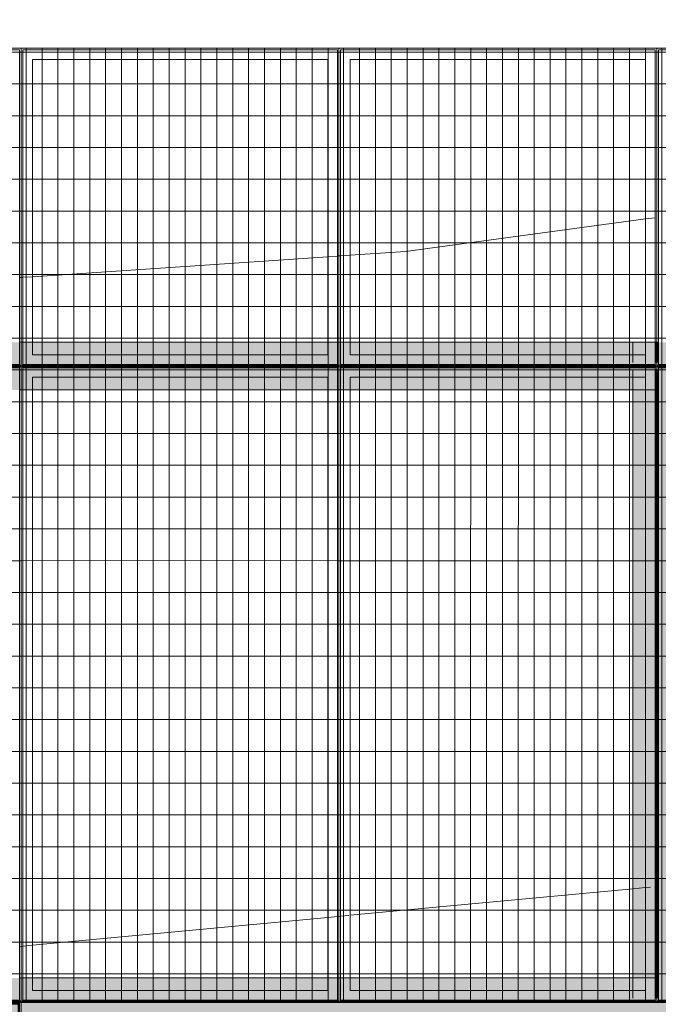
# Model space of a CAD drawing. Header units: metres. Extents: x -373759 to -373409, y 810976 to 811228.
# Tile 55 of 153: x -373624.39 to -373622.38, y 811117.88 to 811120.97. Entities that reach past the tile are written whole.
import ezdxf

# ---------------------------------------------------------------- set-up
doc = ezdxf.new("R2010")
doc.units = ezdxf.units.M
doc.header["$XCLIPFRAME"] = 2
doc.layers.add('A-GENM', color=7, linetype='Continuous', lineweight=5)
doc.layers.add('S-BEAM', color=7, linetype='Continuous', lineweight=5)
for name, color, linetype, lineweight, true_color in [('BASE ALAMEDA JULIO MULLER 1_explodidoR01_dwg', 7, 'Continuous', 5, 0x767676), ('Curva_Intermediária', 7, 'Continuous', 9, 0x656565), ('Curva_Mestra', 7, 'Continuous', 40, 0xa55200)]:
    doc.layers.add(name, color=color, linetype=linetype, lineweight=lineweight, true_color=true_color)
picture_1 = doc.add_image_def('image1.jpg', size_in_pixel=(999, 584))
pattern_1 = [(90, (3125.54, -1874.46), (100, -6e-15), []), (0, (3125.54, -1874.46), (0, -50), [])]
pattern_2 = [(270, (3125.54, 1874.46), (100, 6e-15), []), (0, (3125.54, 1874.46), (0, 50), [])]

# ---------------------------------------------------------------- blocks, each defined once
blk = doc.blocks.new('BASE ALAMEDA JULIO MULLER 1_explodidoR01_dwg-478056-PISTA INFERIOR PARTE 1')
at = {"layer": 'Curva_Intermediária', "color": 9, "lineweight": 5, "true_color": 0xc0c0c0}
for p, q in [((1976.9, 892016), (1967.9, 892017.7)), ((2004.8, 892010.8), (1977.3, 892015.9)), ((2925.5, 891840.9), (2007, 892010.4)), ((2955.2, 891835.4), (2925.5, 891840.9)), ((2964.4, 891833.7), (2955.8, 891835.3)), ((2991.1, 891828.8), (2965.1, 891833.6)), ((3873.8, 891665.9), (2994.7, 891828.2)), ((3913.3, 891658.6), (3873.8, 891665.9)), ((3928.4, 891655.9), (3913.3, 891658.6))]:
    blk.add_line(p, q, dxfattribs=at)
at = {"layer": 'Curva_Mestra', "color": 9, "lineweight": 5, "true_color": 0xc0c0c0}
for p, q in [((2542.9, 894042.1), (2550, 894040.6)), ((2551.4, 894040.4), (2580.8, 894034.1)), ((2580.8, 894034.1), (3492.7, 893841)), ((3492.7, 893841), (3522.1, 893834.7)), ((3523.8, 893834.4), (3530.2, 893833)), ((3531.9, 893832.7), (3561.3, 893826.4)), ((3561.3, 893826.4), (3732.5, 893790.2)), ((3732.5, 893790.2), (4487.1, 893682.4)), ((4487.1, 893682.4), (4517.1, 893678.1))]:
    blk.add_line(p, q, dxfattribs=at)
blk = doc.blocks.new('_EME_ GRADEX PISO 2X1  - _EME_ GRADEX PISO 2X1 -3874312-PISTA INFERIOR PARTE 1')
at = {"layer": 'A-GENM', "true_color": 0xaaaaaa}
h = blk.add_hatch(dxfattribs=at)
h.set_pattern_fill('FP_2', color=253, style=0, pattern_type=2)
h.set_pattern_definition([(0, (0, 0), (0, -100), []), (270, (0, 0), (-50, -3e-15), [])])
h.paths.add_polyline_path([(5, 8), (1992, 8), (1992, 992), (5, 992), (5, 366.5)], flags=0)
at = {"layer": 'A-GENM', "color": 253, "true_color": 0xaaaaaa}
for p, q in [((2000, 1000), (0, 1000)), ((0, 1000), (0, 0)), ((0, 0), (0, 1000)), ((0, 1000), (2000, 1000)), ((5, 5), (5, 995)), ((5, 995), (1995, 995)), ((5, 995), (1995, 995)), ((5, 992), (5, 995)), ((5, 8), (5, 992)), ((1992, 992), (5, 992)), ((5, 992), (5, 8)), ((5, 8), (5, 992)), ((5, 992), (1992, 992)), ((1992, 8), (1992, 992)), ((1992, 992), (1992, 8)), ((1995, 995), (1995, 5)), ((1995, 995), (1995, 5)), ((2000, 0), (2000, 1000)), ((2000, 1000), (2000, 0)), ((35, 965), (35, 35)), ((1965, 965), (35, 965)), ((35, 965), (1965, 965)), ((35, 35), (35, 965)), ((1965, 35), (1965, 965)), ((1965, 965), (1965, 35)), ((35, 35), (1965, 35)), ((1965, 35), (35, 35)), ((0, 0), (2000, 0)), ((2000, 0), (0, 0)), ((5, 5), (5, 8)), ((5, 8), (1992, 8)), ((1992, 8), (5, 8)), ((1995, 5), (5, 5)), ((1995, 5), (5, 5))]:
    blk.add_line(p, q, dxfattribs=at)
blk = doc.blocks.new('_EME_ GRADEX PISO 3X1  - _EME_ GRADEX PISO 3X1 -3771449-PISTA INFERIOR PARTE 1')
at = {"layer": 'A-GENM', "true_color": 0xaaaaaa}
h = blk.add_hatch(dxfattribs=at)
h.set_pattern_fill('FP_4', color=253, style=0, pattern_type=2)
h.set_pattern_definition(pattern_1)
h.paths.add_polyline_path([(0, 0), (3000, 0), (3000, 1000), (0, 1000), (0, 366.5)], flags=0)
at = {"layer": 'A-GENM', "color": 253, "true_color": 0xaaaaaa}
for p, q in [((0, 0), (0, 1000)), ((0, 1000), (2000, 1000)), ((2000, 1000), (0, 1000)), ((0, 1000), (0, 0)), ((0, 0), (0, 1000)), ((0, 1000), (3000, 1000)), ((3000, 1000), (0, 1000)), ((0, 1000), (0, 0)), ((5, 5), (5, 995)), ((5, 995), (1995, 995)), ((5, 995), (1995, 995)), ((5, 5), (5, 995)), ((1995, 995), (1995, 5)), ((1995, 995), (1995, 5)), ((2000, 1000), (2000, 0)), ((2000, 0), (2000, 1000)), ((2000, 0), (2000, 1000)), ((2000, 1000), (3000, 1000)), ((3000, 1000), (2000, 1000)), ((2000, 1000), (2000, 0)), ((2005, 5), (2005, 995)), ((2005, 995), (2995, 995)), ((2005, 995), (2995, 995)), ((2005, 5), (2005, 995)), ((2995, 995), (2995, 5)), ((2995, 995), (2995, 5)), ((3000, 1000), (3000, 0)), ((3000, 0), (3000, 1000)), ((3000, 1000), (3000, 0)), ((3000, 0), (3000, 1000)), ((1965, 965), (35, 965)), ((35, 965), (35, 35)), ((35, 35), (35, 965)), ((35, 965), (1965, 965)), ((1965, 35), (1965, 965)), ((1965, 965), (1965, 35)), ((2035, 965), (2035, 35)), ((2965, 965), (2035, 965)), ((2035, 965), (2965, 965)), ((2035, 35), (2035, 965)), ((2965, 35), (2965, 965)), ((2965, 965), (2965, 35)), ((35, 35), (1965, 35)), ((1965, 35), (35, 35)), ((2035, 35), (2965, 35)), ((2965, 35), (2035, 35)), ((2000, 0), (0, 0)), ((0, 0), (2000, 0)), ((3000, 0), (0, 0)), ((0, 0), (3000, 0)), ((1995, 5), (5, 5)), ((1995, 5), (5, 5)), ((3000, 0), (2000, 0)), ((2000, 0), (3000, 0)), ((2995, 5), (2005, 5)), ((2995, 5), (2005, 5))]:
    blk.add_line(p, q, dxfattribs=at)
blk = doc.blocks.new('_EME_ GRADEX PISO 3X1  - _EME_ GRADEX PISO 3X1 -V184-PISTA INFERIOR PARTE 1')
at = {"layer": 'A-GENM', "true_color": 0xaaaaaa}
h = blk.add_hatch(dxfattribs=at)
h.set_pattern_fill('FP_1', color=253, style=0, pattern_type=2)
h.set_pattern_definition(pattern_2)
h.paths.add_polyline_path([(0, -1000), (3000, -1000), (3000, 0), (0, 0), (0, -807.5)], flags=0)
at = {"layer": 'A-GENM', "color": 253, "true_color": 0xaaaaaa}
for p, q in [((0, -1000), (0, 0)), ((0, 0), (2000, 0)), ((2000, 0), (0, 0)), ((0, 0), (0, -1000)), ((0, -1000), (0, 0)), ((0, 0), (3000, 0)), ((3000, 0), (0, 0)), ((0, 0), (0, -1000)), ((2000, 0), (2000, -1000)), ((2000, -1000), (2000, 0)), ((3000, 0), (3000, -1000)), ((3000, -1000), (3000, 0)), ((5, -5), (1995, -5)), ((5, -995), (5, -5)), ((5, -5), (1995, -5)), ((5, -995), (5, -5)), ((1995, -5), (1995, -995)), ((1995, -5), (1995, -995)), ((2000, -1000), (2000, 0)), ((2000, 0), (3000, 0)), ((3000, 0), (2000, 0)), ((2000, 0), (2000, -1000)), ((2005, -5), (2995, -5)), ((2005, -995), (2005, -5)), ((2005, -5), (2995, -5)), ((2005, -995), (2005, -5)), ((2995, -5), (2995, -995)), ((2995, -5), (2995, -995)), ((3000, 0), (3000, -1000)), ((3000, -1000), (3000, 0)), ((1965, -35), (35, -35)), ((35, -35), (35, -965)), ((35, -965), (35, -35)), ((35, -35), (1965, -35)), ((1965, -965), (1965, -35)), ((1965, -35), (1965, -965)), ((2965, -35), (2035, -35)), ((2035, -35), (2035, -965)), ((2035, -965), (2035, -35)), ((2035, -35), (2965, -35)), ((2965, -965), (2965, -35)), ((2965, -35), (2965, -965)), ((35, -965), (1965, -965)), ((1965, -965), (35, -965)), ((2035, -965), (2965, -965)), ((2965, -965), (2035, -965)), ((2000, -1000), (0, -1000)), ((0, -1000), (2000, -1000)), ((3000, -1000), (0, -1000)), ((0, -1000), (3000, -1000)), ((1995, -995), (5, -995)), ((1995, -995), (5, -995)), ((3000, -1000), (2000, -1000)), ((2000, -1000), (3000, -1000)), ((2995, -995), (2005, -995)), ((2995, -995), (2005, -995))]:
    blk.add_line(p, q, dxfattribs=at)
blk = doc.blocks.new('_EME_ GRADEX PISO 3X1  - _EME_ GRADEX PISO 3X1 -V185-PISTA INFERIOR PARTE 1')
at = {"layer": 'A-GENM', "true_color": 0xaaaaaa}
h = blk.add_hatch(dxfattribs=at)
h.set_pattern_fill('FP_4', color=253, style=0, pattern_type=2)
h.set_pattern_definition(pattern_1)
h.paths.add_polyline_path([(0, 0), (3000, 0), (3000, 1000), (0, 1000), (0, 557.8)], flags=0)
at = {"layer": 'A-GENM', "color": 253, "true_color": 0xaaaaaa}
for p, q in [((0, 0), (0, 1000)), ((0, 1000), (2000, 1000)), ((2000, 1000), (0, 1000)), ((0, 1000), (0, 0)), ((0, 0), (0, 1000)), ((0, 1000), (3000, 1000)), ((3000, 1000), (0, 1000)), ((0, 1000), (0, 0)), ((5, 5), (5, 995)), ((5, 995), (1995, 995)), ((5, 995), (1995, 995)), ((5, 5), (5, 995)), ((1995, 995), (1995, 5)), ((1995, 995), (1995, 5)), ((2000, 1000), (2000, 0)), ((2000, 0), (2000, 1000)), ((2000, 0), (2000, 1000)), ((2000, 1000), (3000, 1000)), ((3000, 1000), (2000, 1000)), ((2000, 1000), (2000, 0)), ((2005, 5), (2005, 995)), ((2005, 995), (2995, 995)), ((2005, 995), (2995, 995)), ((2005, 5), (2005, 995)), ((2995, 995), (2995, 5)), ((2995, 995), (2995, 5)), ((3000, 1000), (3000, 0)), ((3000, 0), (3000, 1000)), ((3000, 1000), (3000, 0)), ((3000, 0), (3000, 1000)), ((1965, 965), (35, 965)), ((35, 965), (35, 35)), ((35, 35), (35, 965)), ((35, 965), (1965, 965)), ((1965, 35), (1965, 965)), ((1965, 965), (1965, 35)), ((2035, 965), (2035, 35)), ((2965, 965), (2035, 965)), ((2035, 965), (2965, 965)), ((2035, 35), (2035, 965)), ((2965, 35), (2965, 965)), ((2965, 965), (2965, 35)), ((35, 35), (1965, 35)), ((1965, 35), (35, 35)), ((2035, 35), (2965, 35)), ((2965, 35), (2035, 35)), ((2000, 0), (0, 0)), ((0, 0), (2000, 0)), ((3000, 0), (0, 0)), ((0, 0), (3000, 0)), ((1995, 5), (5, 5)), ((1995, 5), (5, 5)), ((3000, 0), (2000, 0)), ((2000, 0), (3000, 0)), ((2995, 5), (2005, 5)), ((2995, 5), (2005, 5))]:
    blk.add_line(p, q, dxfattribs=at)
blk = doc.blocks.new('_EME_ GRADEX PISO 3X1  - _EME_ GRADEX PISO 3X1 -3587918-PISTA INFERIOR PARTE 1')
at = {"layer": 'A-GENM', "true_color": 0xaaaaaa}
h = blk.add_hatch(dxfattribs=at)
h.set_pattern_fill('FP_1', color=253, style=0, pattern_type=2)
h.set_pattern_definition(pattern_2)
h.paths.add_polyline_path([(0, -1000), (3000, -1000), (3000, 0), (0, 0), (0, -502.1)], flags=0)
at = {"layer": 'A-GENM', "color": 253, "true_color": 0xaaaaaa}
for p, q in [((0, -1000), (0, 0)), ((0, 0), (2000, 0)), ((2000, 0), (0, 0)), ((0, 0), (0, -1000)), ((0, -1000), (0, 0)), ((0, 0), (3000, 0)), ((3000, 0), (0, 0)), ((0, 0), (0, -1000)), ((2000, 0), (2000, -1000)), ((2000, -1000), (2000, 0)), ((3000, 0), (3000, -1000)), ((3000, -1000), (3000, 0)), ((5, -5), (1995, -5)), ((5, -995), (5, -5)), ((5, -5), (1995, -5)), ((5, -995), (5, -5)), ((1995, -5), (1995, -995)), ((1995, -5), (1995, -995)), ((2000, -1000), (2000, 0)), ((2000, 0), (3000, 0)), ((3000, 0), (2000, 0)), ((2000, 0), (2000, -1000)), ((2005, -5), (2995, -5)), ((2005, -995), (2005, -5)), ((2005, -5), (2995, -5)), ((2005, -995), (2005, -5)), ((2995, -5), (2995, -995)), ((2995, -5), (2995, -995)), ((3000, 0), (3000, -1000)), ((3000, -1000), (3000, 0)), ((1965, -35), (35, -35)), ((35, -35), (35, -965)), ((35, -965), (35, -35)), ((35, -35), (1965, -35)), ((1965, -965), (1965, -35)), ((1965, -35), (1965, -965)), ((2965, -35), (2035, -35)), ((2035, -35), (2035, -965)), ((2035, -965), (2035, -35)), ((2035, -35), (2965, -35)), ((2965, -965), (2965, -35)), ((2965, -35), (2965, -965)), ((35, -965), (1965, -965)), ((1965, -965), (35, -965)), ((2035, -965), (2965, -965)), ((2965, -965), (2035, -965)), ((2000, -1000), (0, -1000)), ((0, -1000), (2000, -1000)), ((3000, -1000), (0, -1000)), ((0, -1000), (3000, -1000)), ((1995, -995), (5, -995)), ((1995, -995), (5, -995)), ((3000, -1000), (2000, -1000)), ((2000, -1000), (3000, -1000)), ((2995, -995), (2005, -995)), ((2995, -995), (2005, -995))]:
    blk.add_line(p, q, dxfattribs=at)
blk = doc.blocks.new('M_W-Wide Flange - VIGA I 25X15-3696382-PISTA INFERIOR PARTE 1')
at = {"layer": 'S-BEAM'}
for p, q in [((-37.5, 2.7), (-41.3, 2.7)), ((-23.2, 2.7), (-26.2, 2.7)), ((-18.9, 2.7), (-22.1, 2.7)), ((37.5, 2.7), (-17.7, 2.7)), ((1887.5, 2.7), (37.5, 2.7)), ((1946, 2.7), (1887.5, 2.7)), ((1950.2, 2.7), (1947.2, 2.7)), ((1976.8, 2.7), (1973.8, 2.7)), ((1981.1, 2.7), (1977.9, 2.7)), ((2037.5, 2.7), (1982.3, 2.7)), ((-37.5, -2.8), (-41.3, -2.8)), ((-23.2, -2.8), (-26.2, -2.8)), ((-18.9, -2.8), (-22.1, -2.8)), ((37.5, -2.8), (-17.7, -2.8)), ((1887.5, -2.8), (37.5, -2.8)), ((1946, -2.8), (1887.5, -2.8)), ((1950.2, -2.8), (1947.2, -2.8)), ((1976.8, -2.8), (1973.8, -2.8)), ((1981.1, -2.8), (1977.9, -2.8)), ((2037.5, -2.8), (1982.3, -2.8))]:
    blk.add_line(p, q, dxfattribs=at)
blk = doc.blocks.new('M_W-Wide Flange - VIGA I 15X17-3833969-PISTA INFERIOR PARTE 1')
at = {"layer": 'S-BEAM', "true_color": 0xff8080, "transparency": 33554432}
h = blk.add_hatch(color=11, dxfattribs=at)
h.paths.add_polyline_path([(-10510, 75), (-11490, 75), (-11490, 19.8), (-10510, 19.8)], flags=0)
h.paths.add_polyline_path([(11488.8, 19.8), (11488.8, 75), (-10510, 75), (-10510, 19.8), (-7337.4, 19.8), (11485.1, 19.8)], flags=0)
h.paths.add_polyline_path([(10455, 35), (10455, 35), (10485, 35)], flags=0)
h.paths.add_polyline_path([(8455, 35), (8455, 35), (8485, 35)], flags=0)
h.paths.add_polyline_path([(6455, 35), (6455, 35), (6485, 35)], flags=0)
h.paths.add_polyline_path([(4455, 35), (4455, 35), (4485, 35)], flags=0)
h.paths.add_polyline_path([(2455, 35), (2455, 35), (2485, 35)], flags=0)
h = blk.add_hatch(color=11, dxfattribs=at)
h.paths.add_polyline_path([(11488.8, -75), (11488.8, 75), (-11490, 75), (-11490, -75), (11485, -75)], flags=0)
h.paths.add_polyline_path([(10485, -5), (10485, -5), (10490, -5)], flags=0)
h.paths.add_polyline_path([(8485, -5), (8485, -5), (8490, -5)], flags=0)
h.paths.add_polyline_path([(6485, -5), (6485, -5), (6490, -5)], flags=0)
h.paths.add_polyline_path([(4485, -5), (4485, -5), (4490, -5)], flags=0)
h.paths.add_polyline_path([(2485, -5), (2485, -5), (2490, -5)], flags=0)
h.paths.add_polyline_path([(485, -5), (485, -5), (490, -5)], flags=0)
h.paths.add_polyline_path([(-1515, -5), (-1515, -5), (-1510, -5)], flags=0)
h.paths.add_polyline_path([(-3515, -5), (-3515, -5), (-3510, -5)], flags=0)
h.paths.add_polyline_path([(-3545, -5), (-3545, -5), (-3528.6, -5)], flags=0)
h.paths.add_polyline_path([(-5515, -5), (-5515, -5), (-5510, -5)], flags=0)
h.paths.add_polyline_path([(-7515, -5), (-7515, -5), (-7510, -5)], flags=0)
h.paths.add_polyline_path([(-9515, -5), (-9515, -5), (-9510, -5)], flags=0)
h.paths.add_polyline_path([(1490, 0), (1490, 5), (1490, 5)], flags=0)
h.paths.add_polyline_path([(-6510, 0), (-6510, 5), (-6510, 5)], flags=0)
h.paths.add_polyline_path([(9490, 0), (9490, 5), (9490, 5)], flags=0)
h.paths.add_polyline_path([(7490, 0), (7490, 5), (7490, 5)], flags=0)
h.paths.add_polyline_path([(7495, 0), (7495, 0), (7525, 0)], flags=0)
h.paths.add_polyline_path([(5495, 0), (5495, 0), (5525, 0)], flags=0)
h.paths.add_polyline_path([(5490, 0), (5490, 5), (5490, 5)], flags=0)
h.paths.add_polyline_path([(3490, 0), (3490, 5), (3490, 5)], flags=0)
h.paths.add_polyline_path([(-510, 0), (-510, 5), (-510, 5)], flags=0)
h.paths.add_polyline_path([(-505, 0), (-505, 0), (-475, 0)], flags=0)
h.paths.add_polyline_path([(-2505, 0), (-2505, 0), (-2475, 0)], flags=0)
h.paths.add_polyline_path([(-2510, 0), (-2510, 5), (-2510, 5)], flags=0)
h.paths.add_polyline_path([(-4510, 0), (-4510, 5), (-4510, 5), (-4510, 0)], flags=0)
h.paths.add_polyline_path([(-6505, 0), (-6505, 0), (-6475, 0)], flags=0)
h.paths.add_polyline_path([(-8505, 0), (-8505, 0), (-8475, 0)], flags=0)
h.paths.add_polyline_path([(-8510, 0), (-8510, 5), (-8510, 5)], flags=0)
h.paths.add_polyline_path([(-10510, 0), (-10510, 5), (-10510, 5)], flags=0)
h = blk.add_hatch(color=11, dxfattribs=at)
h.paths.add_polyline_path([(11488.8, 2.7), (11488.8, 19.8), (-11490, 19.7), (-11490, 2.7), (11487.2, 2.7)], flags=0)
h.paths.add_polyline_path([(495, 5), (495, 5), (525, 5)], flags=0)
h.paths.add_polyline_path([(-8515, 5), (-8515, 5), (-8524.5, 4.9)], flags=0)
h.paths.add_polyline_path([(280.2, 5), (280.2, 5), (455, 5)], flags=0)
h.paths.add_polyline_path([(-475, 5), (-475, 5), (-354.6, 5)], flags=0)
h.paths.add_polyline_path([(-10515, 5), (-10515, 5), (-10522, 5)], flags=0)
h = blk.add_hatch(color=11, dxfattribs=at)
h.paths.add_polyline_path([(11488.8, -19.7), (11487.3, -2.8), (-11490, -5.5), (-11490, -19.7), (11485, -19.7)], flags=0)
h.paths.add_polyline_path([(10525, -5), (10525, -5), (10583.8, -5)], flags=0)
h.paths.add_polyline_path([(10485, -5), (10485, -5), (10490, -5)], flags=0)
h.paths.add_polyline_path([(10490, -5), (10490, -5), (10495, -5)], flags=0)
h.paths.add_polyline_path([(8455, -5), (8455, -5), (8485, -5)], flags=0)
h.paths.add_polyline_path([(10525, -3.3), (10525, -3.3), (11071.6, -3.3)], flags=0)
h = blk.add_hatch(color=11, dxfattribs=at)
h.paths.add_polyline_path([(10490, -19.7), (10489.9, -19.7), (-11490, -20), (-11490, -75), (10490, -75)], flags=0)
h.paths.add_polyline_path([(11488.8, -75), (11488.8, -19.7), (10490, -19.7), (10490.2, -75), (11485, -75)], flags=0)
at = {"layer": 'S-BEAM', "color": 1, "true_color": 0xff0000}
for p, q in [((-7505.4, 75), (-7514.7, 75)), ((-7514.7, 75), (-7505.4, 75)), ((-7514.7, 75), (-7505.4, 75)), ((-7514.7, 75), (-7505.4, 75)), ((-7476.3, 75), (-7505, 75)), ((-7505, 75), (-7476.3, 75)), ((-7505, 75), (-7476.3, 75)), ((-7505, 75), (-7476.3, 75)), ((-6545, 75), (-7475, 75)), ((-7475, 75), (-6545, 75)), ((-7475, 75), (-6545, 75)), ((-7475, 75), (-6545, 75)), ((-6515, 75), (-6543.8, 75)), ((-6543.8, 75), (-6515, 75)), ((-6543.8, 75), (-6515, 75)), ((-6543.8, 75), (-6515, 75)), ((-6505.4, 75), (-6514.7, 75)), ((-6514.7, 75), (-6505.4, 75)), ((-6514.7, 75), (-6505.4, 75)), ((-6514.7, 75), (-6505.4, 75)), ((-6476.3, 75), (-6505, 75)), ((-6505, 75), (-6476.3, 75)), ((-6505, 75), (-6476.3, 75)), ((-6505, 75), (-6476.3, 75)), ((-5545, 75), (-6475, 75)), ((-6475, 75), (-5545, 75)), ((-6475, 75), (-5545, 75)), ((-6475, 75), (-5545, 75)), ((-5515, 75), (-5543.8, 75)), ((-5543.8, 75), (-5515, 75)), ((-5543.8, 75), (-5515, 75)), ((-5543.8, 75), (-5515, 75)), ((-5505.4, 75), (-5514.7, 75)), ((-5514.7, 75), (-5505.4, 75)), ((-5514.7, 75), (-5505.4, 75)), ((-5514.7, 75), (-5505.4, 75)), ((-7515, -75), (-7510.2, -75)), ((-7515, -75), (-7510.2, -75)), ((-7515, -75), (-7510.2, -75)), ((-7515, -75), (-7510.2, -75)), ((-7509.8, -75), (-7505, -75)), ((-7509.8, -75), (-7505, -75)), ((-7509.8, -75), (-7505, -75)), ((-7509.8, -75), (-7505, -75)), ((-7503.9, -75), (-7475, -75)), ((-7503.9, -75), (-7475, -75)), ((-7503.9, -75), (-7475, -75)), ((-7503.9, -75), (-7475, -75)), ((-7475, -75), (-6545, -75)), ((-7475, -75), (-6545, -75)), ((-7475, -75), (-6545, -75)), ((-7475, -75), (-6545, -75)), ((-6545, -75), (-6516.1, -75)), ((-6545, -75), (-6516.1, -75)), ((-6545, -75), (-6516.1, -75)), ((-6545, -75), (-6516.1, -75)), ((-6515, -75), (-6510.2, -75)), ((-6515, -75), (-6510.2, -75)), ((-6515, -75), (-6510.2, -75)), ((-6515, -75), (-6510.2, -75)), ((-6509.8, -75), (-6505, -75)), ((-6509.8, -75), (-6505, -75)), ((-6509.8, -75), (-6505, -75)), ((-6509.8, -75), (-6505, -75)), ((-6503.9, -75), (-6475, -75)), ((-6503.9, -75), (-6475, -75)), ((-6503.9, -75), (-6475, -75)), ((-6503.9, -75), (-6475, -75)), ((-6475, -75), (-5545, -75)), ((-6475, -75), (-5545, -75)), ((-6475, -75), (-5545, -75)), ((-6475, -75), (-5545, -75)), ((-5545, -75), (-5516.1, -75)), ((-5545, -75), (-5516.1, -75)), ((-5545, -75), (-5516.1, -75)), ((-5545, -75), (-5516.1, -75)), ((-5515, -75), (-5510.2, -75)), ((-5515, -75), (-5510.2, -75)), ((-5515, -75), (-5510.2, -75)), ((-5515, -75), (-5510.2, -75)), ((-5509.8, -75), (-5505, -75)), ((-5509.8, -75), (-5505, -75)), ((-5509.8, -75), (-5505, -75)), ((-5509.8, -75), (-5505, -75))]:
    blk.add_line(p, q, dxfattribs=at)
at = {"layer": 'S-BEAM'}
for p, q in [((-7512.8, 2.7), (-8507.2, 2.7)), ((-6512.8, 2.7), (-7507.2, 2.7)), ((-5512.8, 2.7), (-6507.2, 2.7)), ((-4512.8, 2.7), (-5507.2, 2.7)), ((-7512.7, -2.8), (-8507.3, -2.8)), ((-6512.7, -2.8), (-7507.3, -2.8)), ((-5512.7, -2.8), (-6507.3, -2.8)), ((-4512.7, -2.8), (-5507.3, -2.8))]:
    blk.add_line(p, q, dxfattribs=at)
blk = doc.blocks.new('M_W-Wide Flange - VIGA I 15X17-V340-PISTA INFERIOR PARTE 1')
at = {"layer": 'S-BEAM', "true_color": 0xff8080, "transparency": 33554432}
h = blk.add_hatch(color=11, dxfattribs=at)
h.paths.add_polyline_path([(-10510, 75), (-11490, 75), (-11490, 19.8), (-10510, 19.8)], flags=0)
h.paths.add_polyline_path([(11488.8, 19.8), (11488.8, 75), (-10510, 75), (-10510, 19.8), (-7337.3, 19.8), (11485, 19.8)], flags=0)
h = blk.add_hatch(color=11, dxfattribs=at)
h.paths.add_polyline_path([(-3510, -5.9), (-3510, -5), (-3510, -5)], flags=0)
h.paths.add_polyline_path([(6490, -5.9), (6490, -5), (6490, -5)], flags=0)
h.paths.add_polyline_path([(11488.8, -75), (11488.8, 75), (-11490, 75), (-11490, -75), (11485, -75)], flags=0)
h.paths.add_polyline_path([(2490, -5), (2490, -5), (2490, 0)], flags=0)
h.paths.add_polyline_path([(-7510, -5), (-7510, -5), (-7510, 0)], flags=0)
h.paths.add_polyline_path([(7495, 0), (7495, 0), (7897.7, 0)], flags=0)
h.paths.add_polyline_path([(1495, 0), (1495, 0), (1490, 0)], flags=0)
h.paths.add_polyline_path([(1490, 0), (1490, 0), (1490, 5)], flags=0)
h.paths.add_polyline_path([(495, 0), (495, 0), (915, 0)], flags=0)
h.paths.add_polyline_path([(-3505, 0), (-3505, 0), (-2893.8, 0)], flags=0)
h.paths.add_polyline_path([(1490, 0), (1495, 5), (1495, 5)], flags=0)
h.paths.add_polyline_path([(-8505, 0), (-8505, 0), (-7972.1, 0)], flags=0)
h.paths.add_polyline_path([(-10505, 0), (-10505, 0), (-9876.5, 0)], flags=0)
h.paths.add_polyline_path([(-10510, 0), (-10510, 5), (-10510, 5)], flags=0)
h = blk.add_hatch(color=11, dxfattribs=at)
h.paths.add_polyline_path([(11488.8, 2.7), (11488.8, 19.8), (-11490, 19.7), (-11490, 2.7), (11487.2, 2.7)], flags=0)
h.paths.add_polyline_path([(280.2, 5), (280.2, 5), (455, 5)], flags=0)
h.paths.add_polyline_path([(-10510, 5), (-10510, 5), (-10510, 5)], flags=0)
h = blk.add_hatch(color=11, dxfattribs=at)
h.paths.add_polyline_path([(11488.8, -19.7), (11487.3, -2.8), (-11490, -5.5), (-11490, -19.7), (11485, -19.7)], flags=0)
h.paths.add_polyline_path([(11071.7, -5), (11071.7, -5), (11396.1, -5)], flags=0)
h.paths.add_polyline_path([(10525, -3.3), (10525, -3.3), (11071.7, -3.3)], flags=0)
at = {"layer": 'S-BEAM', "color": 1, "true_color": 0xff0000}
for p, q in [((-7505.2, 75), (-7514.8, 75)), ((-7514.8, 75), (-7505.2, 75)), ((-7514.8, 75), (-7505.2, 75)), ((-7514.8, 75), (-7505.2, 75)), ((-7475.6, 75), (-7505, 75)), ((-7505, 75), (-7475.6, 75)), ((-7505, 75), (-7475.6, 75)), ((-7505, 75), (-7475.6, 75)), ((-6545, 75), (-7475, 75)), ((-7475, 75), (-6545, 75)), ((-7475, 75), (-6545, 75)), ((-7475, 75), (-6545, 75)), ((-6515, 75), (-6544.4, 75)), ((-6544.4, 75), (-6515, 75)), ((-6544.4, 75), (-6515, 75)), ((-6544.4, 75), (-6515, 75)), ((-6505.2, 75), (-6514.8, 75)), ((-6514.8, 75), (-6505.2, 75)), ((-6514.8, 75), (-6505.2, 75)), ((-6514.8, 75), (-6505.2, 75)), ((-6475.6, 75), (-6505, 75)), ((-6505, 75), (-6475.6, 75)), ((-6505, 75), (-6475.6, 75)), ((-6505, 75), (-6475.6, 75)), ((-5545, 75), (-6475, 75)), ((-6475, 75), (-5545, 75)), ((-6475, 75), (-5545, 75)), ((-6475, 75), (-5545, 75)), ((-5515, 75), (-5544.4, 75)), ((-5544.4, 75), (-5515, 75)), ((-5544.4, 75), (-5515, 75)), ((-5544.4, 75), (-5515, 75)), ((-5505.2, 75), (-5514.8, 75)), ((-5514.8, 75), (-5505.2, 75)), ((-5514.8, 75), (-5505.2, 75)), ((-5514.8, 75), (-5505.2, 75))]:
    blk.add_line(p, q, dxfattribs=at)
at = {"layer": 'S-BEAM'}
for p, q in [((-7512.8, 2.7), (-8507.2, 2.7)), ((-6512.8, 2.7), (-7507.2, 2.7)), ((-5512.8, 2.7), (-6507.2, 2.7)), ((-4512.8, 2.7), (-5507.2, 2.7)), ((-7512.7, -2.8), (-8507.3, -2.8)), ((-3510, -2.8), (-7510, -2.8))]:
    blk.add_line(p, q, dxfattribs=at)

msp = doc.modelspace()

# ---------------------------------------------------------------- hatches: boundary and pattern name
at = {"layer": 'S-BEAM', "true_color": 0xff8080, "transparency": 33554432}
h = msp.add_hatch(color=11, dxfattribs=at)
h.paths.add_polyline_path([(-373622.4021, 811116.0062), (-373622.4021, 811116.0063), (-373622.4021, 811119.9587), (-373622.4574, 811119.9587), (-373622.4574, 811116.0062)], flags=0)
h.paths.add_polyline_path([(-373622.4174, 811117.9187), (-373622.4174, 811117.9187), (-373622.4174, 811117.9587)], flags=0)
h = msp.add_hatch(color=11, dxfattribs=at)
h.paths.add_polyline_path([(-373622.3074, 811116.0062), (-373622.3074, 811119.9587), (-373622.4574, 811119.9587), (-373622.4574, 811116.0062)], flags=0)
h.paths.add_polyline_path([(-373622.4174, 811117.9187), (-373622.4174, 811117.9187), (-373622.4174, 811117.9587)], flags=0)
for points in [[(-373622.3851, 811116.0062), (-373622.3876, 811119.9587), (-373622.4021, 811119.9587), (-373622.402, 811116.0062), (-373622.3852, 811116.0062)], [(-373622.3626, 811116.0062), (-373622.3626, 811116.0063), (-373622.3626, 811119.9587), (-373622.3796, 811119.9587), (-373622.3771, 811116.0062), (-373622.3627, 811116.0062)]]:
    msp.add_hatch(color=11, dxfattribs=at).paths.add_polyline_path(points, flags=0)

# ---------------------------------------------------------------- linework, layer by layer
at = {"layer": 'S-BEAM', "color": 1, "true_color": 0xff0000}
for p, q in [((-373622.4574, 811119.9587), (-373622.4174, 811119.9587)), ((-373622.4174, 811119.9587), (-373622.4574, 811119.9587)), ((-373622.4574, 811119.9587), (-373622.4174, 811119.9587)), ((-373622.4174, 811119.9587), (-373622.4574, 811119.9587)), ((-373622.4574, 811119.9587), (-373622.4574, 811119.9187)), ((-373622.4574, 811119.9187), (-373622.4574, 811119.9587)), ((-373622.4574, 811119.9187), (-373622.4574, 811119.9587)), ((-373622.4574, 811119.9187), (-373622.4574, 811119.9587)), ((-373622.4161, 811119.9587), (-373622.4021, 811119.9587)), ((-373622.4021, 811119.9587), (-373622.4161, 811119.9587)), ((-373622.4161, 811119.9587), (-373622.3874, 811119.9587)), ((-373622.3901, 811119.9587), (-373622.4161, 811119.9587)), ((-373622.4021, 811119.9587), (-373622.3901, 811119.9587)), ((-373622.3901, 811119.9587), (-373622.4021, 811119.9587)), ((-373622.387, 811119.9587), (-373622.3777, 811119.9587)), ((-373622.4574, 811119.9187), (-373622.4574, 811119.9034)), ((-373622.4574, 811119.9034), (-373622.4574, 811119.9187)), ((-373622.4574, 811119.9034), (-373622.4574, 811119.9187)), ((-373622.4574, 811119.9034), (-373622.4574, 811119.9187)), ((-373622.4574, 811119.9023), (-373622.4574, 811119.899)), ((-373622.4574, 811119.899), (-373622.4574, 811119.9023)), ((-373622.4574, 811119.899), (-373622.4574, 811119.9023)), ((-373622.4574, 811119.899), (-373622.4574, 811119.9023)), ((-373622.4574, 811119.898), (-373622.4574, 811119.8949)), ((-373622.4574, 811119.8949), (-373622.4574, 811119.898)), ((-373622.4574, 811119.8949), (-373622.4574, 811119.898)), ((-373622.4574, 811119.8949), (-373622.4574, 811119.898)), ((-373622.4574, 811119.887), (-373622.4574, 811119.884)), ((-373622.4574, 811119.884), (-373622.4574, 811119.887)), ((-373622.4574, 811119.884), (-373622.4574, 811119.887)), ((-373622.4574, 811119.884), (-373622.4574, 811119.887)), ((-373622.4574, 811119.8833), (-373622.4574, 811119.8799)), ((-373622.4574, 811119.8799), (-373622.4574, 811119.8833)), ((-373622.4574, 811119.8799), (-373622.4574, 811119.8833)), ((-373622.4574, 811119.8799), (-373622.4574, 811119.8833)), ((-373622.4574, 811119.8714), (-373622.4574, 811119.8683)), ((-373622.4574, 811119.8683), (-373622.4574, 811119.8714)), ((-373622.4574, 811119.8683), (-373622.4574, 811119.8714)), ((-373622.4574, 811119.8683), (-373622.4574, 811119.8714)), ((-373622.4574, 811119.8672), (-373622.4574, 811119.8487)), ((-373622.4574, 811119.8487), (-373622.4574, 811119.8672)), ((-373622.4574, 811119.8487), (-373622.4574, 811119.8672)), ((-373622.4574, 811119.8487), (-373622.4574, 811119.8672)), ((-373622.4574, 811119.8487), (-373622.4574, 811119.8087)), ((-373622.4574, 811119.8087), (-373622.4574, 811119.8487)), ((-373622.4574, 811119.8087), (-373622.4574, 811119.8487)), ((-373622.4574, 811119.8087), (-373622.4574, 811119.8487)), ((-373622.4574, 811119.8087), (-373622.4574, 811117.9587)), ((-373622.4574, 811117.9587), (-373622.4574, 811119.8087)), ((-373622.4574, 811117.9587), (-373622.4574, 811119.8087)), ((-373622.4574, 811117.9587), (-373622.4574, 811119.8087)), ((-373622.4574, 811117.9587), (-373622.4574, 811117.9187)), ((-373622.4574, 811117.9187), (-373622.4574, 811117.9587)), ((-373622.4574, 811117.9187), (-373622.4574, 811117.9587)), ((-373622.4574, 811117.9187), (-373622.4574, 811117.9587)), ((-373622.4574, 811117.9187), (-373622.4574, 811117.9034)), ((-373622.4574, 811117.9034), (-373622.4574, 811117.9187)), ((-373622.4574, 811117.9034), (-373622.4574, 811117.9187)), ((-373622.4574, 811117.9034), (-373622.4574, 811117.9187)), ((-373622.4574, 811117.9023), (-373622.4574, 811117.899)), ((-373622.4574, 811117.899), (-373622.4574, 811117.9023)), ((-373622.4574, 811117.899), (-373622.4574, 811117.9023)), ((-373622.4574, 811117.899), (-373622.4574, 811117.9023)), ((-373622.4574, 811117.898), (-373622.4574, 811117.8949)), ((-373622.4574, 811117.8949), (-373622.4574, 811117.898)), ((-373622.4574, 811117.8949), (-373622.4574, 811117.898)), ((-373622.4574, 811117.8949), (-373622.4574, 811117.898)), ((-373622.4574, 811117.887), (-373622.4574, 811117.884)), ((-373622.4574, 811117.884), (-373622.4574, 811117.887)), ((-373622.4574, 811117.884), (-373622.4574, 811117.887)), ((-373622.4574, 811117.884), (-373622.4574, 811117.887)), ((-373622.4574, 811117.8837), (-373622.4574, 811117.8799)), ((-373622.4574, 811117.8799), (-373622.4574, 811117.8837)), ((-373622.4574, 811117.8799), (-373622.4574, 811117.8837)), ((-373622.4574, 811117.8799), (-373622.4574, 811117.8837))]:
    msp.add_line(p, q, dxfattribs=at)

# ---------------------------------------------------------------- block references
at = {"layer": 'A-GENM', "color": 253, "true_color": 0xaaaaaa, "xscale": 0.001, "yscale": 0.001, "zscale": 0.001}
for name, p, rotation in [('_EME_ GRADEX PISO 3X1  - _EME_ GRADEX PISO 3X1 -3771449-PISTA INFERIOR PARTE 1', (-373624.3824, 811117.8837), 89.99971691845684), ('_EME_ GRADEX PISO 3X1  - _EME_ GRADEX PISO 3X1 -V184-PISTA INFERIOR PARTE 1', (-373624.3824, 811117.8837), 89.99971691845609), ('_EME_ GRADEX PISO 3X1  - _EME_ GRADEX PISO 3X1 -V185-PISTA INFERIOR PARTE 1', (-373622.3824, 811117.8837), 89.99971691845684), ('_EME_ GRADEX PISO 3X1  - _EME_ GRADEX PISO 3X1 -3587918-PISTA INFERIOR PARTE 1', (-373622.3824, 811117.8837), 89.99971691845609), ('_EME_ GRADEX PISO 2X1  - _EME_ GRADEX PISO 2X1 -3874312-PISTA INFERIOR PARTE 1', (-373624.3824, 811115.8837), 89.99971691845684)]:
    msp.add_blockref(name, p, dxfattribs=dict(at, rotation=rotation))
at = {"layer": 'BASE ALAMEDA JULIO MULLER 1_explodidoR01_dwg', "color": 9, "true_color": 0xc0c0c0, "xscale": 0.0009999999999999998, "yscale": 0.0009999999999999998, "zscale": 0.0009999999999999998, "rotation": 15.8306522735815}
msp.add_blockref('BASE ALAMEDA JULIO MULLER 1_explodidoR01_dwg-478056-PISTA INFERIOR PARTE 1', (-373382.9422, 810259.3357), dxfattribs=at)
at = {"layer": 'S-BEAM', "color": 1, "true_color": 0xff0000, "xscale": 0.001, "yscale": 0.001, "zscale": 0.001}
for name, p in [('M_W-Wide Flange - VIGA I 15X17-3833969-PISTA INFERIOR PARTE 1', (-373616.8724, 811119.8836)), ('M_W-Wide Flange - VIGA I 15X17-V340-PISTA INFERIOR PARTE 1', (-373616.8724, 811117.8836))]:
    msp.add_blockref(name, p, dxfattribs=at)
at = {"layer": 'S-BEAM', "xscale": 0.001, "yscale": 0.001, "zscale": 0.001, "rotation": 89.99975580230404}
msp.add_blockref('M_W-Wide Flange - VIGA I 25X15-3696382-PISTA INFERIOR PARTE 1', (-373622.3824, 811117.9212), dxfattribs=at)

# ---------------------------------------------------------------- pictures from other files: only their frames are drawn
image = msp.add_image(picture_1, insert=(-373760.7975, 810990.6628), size_in_units=(351.8083, 205.6617))
image.set_boundary_path([(4.5384, 95.0127), (998.5, 423.3533)])
image.dxf.flags = 15

doc.saveas('drawing.dxf')
